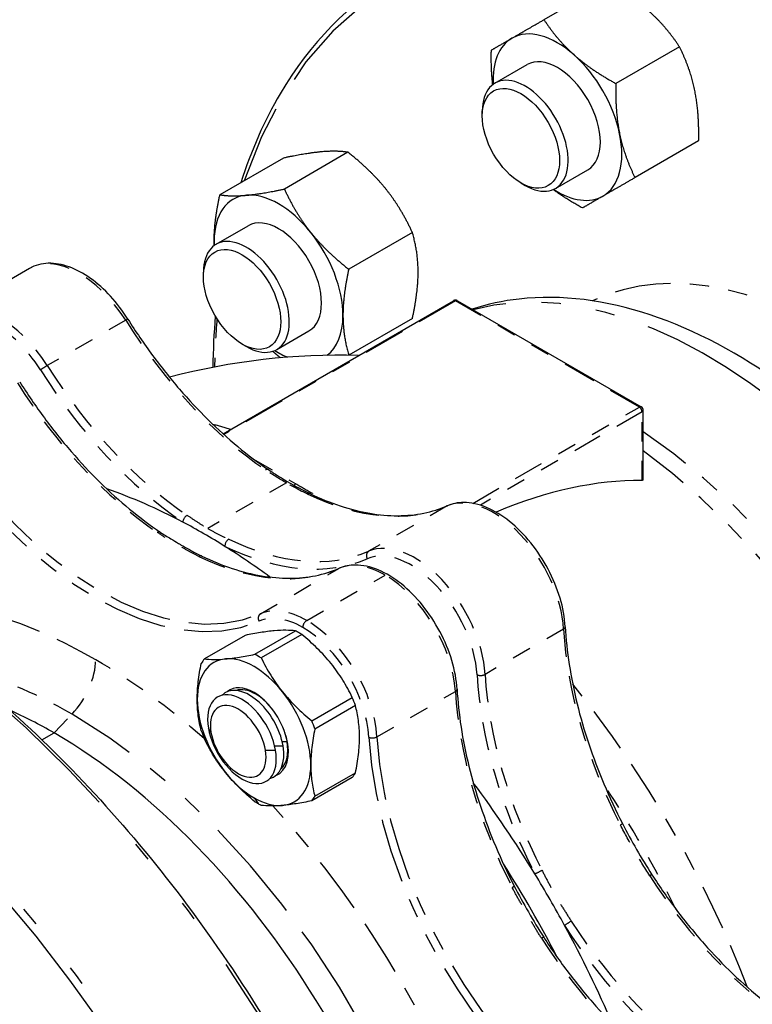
# Paper-space layout 'SHEET_1' of a CAD drawing. Header units: inches. Extents: x 3 to 360, y 8 to 227.
# Tile 32 of 98: x 56.43 to 60.2, y 113.38 to 118.44. Entities that reach past the tile are written whole.
import ezdxf

# ---------------------------------------------------------------- set-up
doc = ezdxf.new("R2010")
doc.units = ezdxf.units.IN
doc.header["$LTSCALE"] = 10.666667
doc.header["$MEASUREMENT"] = 0
doc.linetypes.add('DOUBLE_DASH_DOUBLE_DOT', pattern=[0.74, 0.24, -0.06, 0.24, -0.06, 0.01, -0.06, 0.01, -0.06])
doc.layers.get('0').update_dxf_attribs({"lineweight": 25})
doc.layers.add('PHANTOM', color=7, linetype='DOUBLE_DASH_DOUBLE_DOT', lineweight=25)

psp = doc.layouts.new('SHEET_1')

# ---------------------------------------------------------------- linework, layer by layer
for p, q in [((59.4563, 118.6328), (59.1288, 118.4437)), ((59.826, 118.305), (59.4985, 118.1159)), ((58.8763, 118.1175), (59.042, 118.2132)), ((58.8116, 117.9489), (58.8116, 117.9744)), ((59.925, 117.8209), (59.5975, 117.6318)), ((57.7888, 117.7325), (57.4613, 117.5434)), ((58.1203, 117.7621), (57.7928, 117.573)), ((59.1888, 117.5762), (59.3545, 117.6719)), ((59.0104, 117.6045), (59.0325, 117.5917)), ((57.4412, 117.289), (57.6069, 117.3846)), ((58.4517, 117.3498), (58.1242, 117.1607)), ((56.482, 117.1648), (56.0784, 116.9318)), ((57.3765, 117.1204), (57.3765, 117.1459)), ((57.4774, 116.3144), (58.6634, 116.9991)), ((58.6831, 116.9991), (59.6296, 116.4526)), ((58.4517, 116.9078), (58.1242, 116.7188)), ((57.7537, 116.7477), (57.9194, 116.8434)), ((57.5754, 116.7759), (57.5975, 116.7632)), ((59.6395, 116.0782), (59.6395, 116.4356)), ((57.6413, 115.1806), (57.8501, 115.3011)), ((57.8828, 115.2822), (57.674, 115.1617)), ((57.5904, 115.2779), (57.3817, 115.1574)), ((57.9336, 114.8387), (58.1424, 114.9592)), ((58.1587, 114.9171), (57.95, 114.7966)), ((58.1424, 114.5477), (57.9336, 114.4272)), ((57.95, 114.4504), (58.1587, 114.571))]:
    psp.add_line(p, q)
for centre, radius, start, end in [((58.6732, 116.9821), 0.0197, 60, 120), ((58.0747, 113.2934), 3.4252, 88.3232, 104.7659), ((59.6198, 116.4356), 0.0197, 0, 60)]:
    psp.add_arc(centre, radius, start, end)
for centre, major_axis, ratio, start_param, end_param in [((59.1983, 117.9425), (-0.2344, 0.4059), 0.57735, 5.235988, 6.283185), ((59.1983, 117.9425), (-0.2344, 0.4059), 0.57735, 0, 0.842622), ((59.1983, 117.9425), (-0.1562, 0.2706), 0.57735, 3.141593, 6.283185), ((59.1983, 117.9425), (-0.2344, 0.4059), 0.57735, 4.18879, 5.235988), ((59.0325, 117.8469), (0.1562, -0.2706), 0.57735, 5.497787, 10.210176), ((59.1983, 117.9425), (0.2344, -0.4059), 0.57735, 0, 1.047198), ((59.1983, 117.9425), (0.2344, -0.4059), 0.57735, 5.440564, 6.283185), ((57.7632, 117.114), (-0.2344, 0.4059), 0.57735, 6.021386, 7.068583), ((57.7632, 117.114), (-0.2344, 0.4059), 0.57735, 4.974188, 6.021386), ((57.7632, 117.114), (-0.1563, 0.2706), 0.57735, 3.141593, 6.283185), ((57.5975, 117.0183), (0.1562, -0.2706), 0.57735, 5.497787, 10.210176), ((57.7632, 117.114), (-0.2344, 0.4059), 0.57735, 3.926991, 4.974188), ((57.7632, 117.114), (0.2344, -0.4059), 0.57735, 3.926991, 3.984214), ((57.7632, 117.114), (0.2344, -0.4059), 0.57735, 0.066723, 0.785398), ((57.7632, 117.114), (0.2344, -0.4059), 0.57735, 5.440564, 5.638144), ((58.5619, 113.0121), (1.6776, 2.9057), 0.57735, 0.316658, 0.649957), ((57.3787, 112.8915), (1.7815, -3.0856), 0.57735, 2.399277, 2.555918), ((57.3787, 112.8915), (1.7815, -3.0856), 0.57735, 2.313112, 2.399277), ((57.138, 115.7843), (0.0165, 0.0245), 0.526163, 6.283159, 6.28319), ((57.3787, 112.8915), (1.7815, -3.0856), 0.57735, 2.220985, 2.313112), ((57.355, 115.659), (0.0128, 0.0266), 0.624355, 0.000003, 0.000042), ((57.8664, 114.9128), (0.2323, -0.4023), 0.57735, 2.356194, 2.405971), ((57.8664, 114.9128), (0.2323, -0.4023), 0.57735, 2.306418, 2.356194), ((57.6368, 114.7802), (-0.2067, 0.358), 0.57735, 6.021386, 7.068583), ((57.6577, 114.7923), (-0.2323, 0.4023), 0.57735, 0.212023, 0.311575), ((57.6368, 114.7802), (-0.2067, 0.358), 0.57735, 4.974188, 6.021386), ((57.6577, 114.7923), (0.2323, -0.4023), 0.57735, 2.306418, 2.405971), ((57.5747, 114.7444), (-0.125, 0.2165), 0.57735, 4.13859, 7.280182), ((57.6133, 114.7667), (-0.125, 0.2165), 0.57735, 4.13859, 6.438103), ((57.6368, 114.7802), (-0.125, 0.2165), 0.57735, 5.497787, 6.377205), ((57.6453, 114.7851), (-0.117, 0.2026), 0.57735, 5.497787, 6.159638), ((57.6368, 114.7802), (0.125, -0.2165), 0.57735, 6.189166, 8.63938), ((57.6368, 114.7802), (0.2067, -0.358), 0.57735, 0.785398, 1.832596), ((57.6368, 114.7802), (-0.2067, 0.358), 0.57735, 0.785398, 1.832596), ((57.5554, 114.7332), (-0.1014, 0.1756), 0.57735, 4.13859, 7.280182), ((57.6453, 114.7851), (0.117, -0.2026), 0.57735, 1.922593, 2.356194), ((57.8664, 114.9128), (0.2323, -0.4023), 0.57735, 1.259221, 1.358773), ((56.6076, 112.4463), (1.4272, -2.4719), 0.57735, 2.356194, 2.468859), ((57.6577, 114.7923), (0.2323, -0.4023), 0.57735, 1.259221, 1.358773), ((56.6076, 112.4463), (1.4272, -2.4719), 0.57735, 0.891478, 2.356194), ((57.6577, 114.7923), (-0.2323, 0.4023), 0.57735, 1.259221, 1.358773), ((57.5747, 114.7444), (0.125, -0.2165), 0.57735, 4.13859, 7.280182), ((57.5554, 114.7332), (0.1014, -0.1756), 0.57735, 4.13859, 7.280182), ((57.6453, 114.7851), (0.117, -0.2026), 0.57735, 0.996997, 1.218999), ((57.6453, 114.7851), (0.117, -0.2026), 0.57735, 0.123547, 0.996997), ((57.9219, 114.945), (0.1251, -0.2167), 0.57735, 5.592457, 5.592459), ((57.6133, 114.7667), (0.125, -0.2165), 0.57735, 6.128268, 7.280182), ((57.6368, 114.7802), (0.2067, -0.358), 0.57735, 6.021386, 7.068583), ((57.6368, 114.7802), (-0.2067, 0.358), 0.57735, 1.832596, 2.356194), ((57.8664, 114.9128), (0.2323, -0.4023), 0.57735, 0.212023, 0.311575), ((57.3787, 112.8915), (1.7815, -3.0856), 0.57735, 1.613879, 1.773474), ((57.6368, 114.7802), (0.2067, -0.358), 0.57735, 5.497787, 6.021386), ((57.6577, 114.7923), (-0.2323, 0.4023), 0.57735, 2.306418, 2.356194), ((57.6577, 114.7923), (0.2323, -0.4023), 0.57735, 0.212023, 0.311575), ((57.6577, 114.7923), (-0.2323, 0.4023), 0.57735, 2.356194, 2.405971), ((57.3231, 112.8594), (1.7421, -3.0175), 0.57735, 1.490665, 1.650928), ((54.9317, 111.4787), (1.5787, -2.7345), 0.57735, 5.497787, 8.63938), ((57.3787, 112.8915), (1.7815, -3.0856), 0.57735, 1.527714, 1.613879), ((54.8872, 111.453), (1.5472, -2.6799), 0.57735, 5.497787, 8.63938), ((57.3787, 112.8915), (1.7815, -3.0856), 0.57735, 1.368119, 1.527714)]:
    psp.add_ellipse(centre, major_axis=major_axis, ratio=ratio, start_param=start_param, end_param=end_param)
for centre, major_axis in [((59.0104, 117.8341), (-0.1406, 0.2436)), ((57.5754, 117.0056), (0.1406, -0.2436))]:
    psp.add_ellipse(centre, major_axis=major_axis, ratio=0.57735)
for points, knots in [([(59.7194, 119.439), (59.9594, 119.5776), (60.237, 119.6506), (60.8412, 119.6597), (61.1686, 119.5935), (61.8417, 119.3277), (62.1876, 119.126), (62.8602, 118.6082), (63.1867, 118.2919), (63.7872, 117.5775), (64.0612, 117.1796), (64.5294, 116.342), (64.7236, 115.9025), (65.0127, 115.0257), (65.1076, 114.5885), (65.1877, 113.7597), (65.1729, 113.3684), (65.0689, 112.8496), (65.0218, 112.6897), (64.962, 112.5418)], [1.963495, 1.963495, 1.963495, 1.963495, 2.274907, 2.274907, 2.592215, 2.592215, 2.914177, 2.914177, 3.236452, 3.236452, 3.558329, 3.558329, 3.880057, 3.880057, 4.201984, 4.201984, 4.524307, 4.524307, 4.681461, 4.681461, 4.681461, 4.681461]), ([(58.3666, 118.6671), (58.1262, 118.5283), (57.9243, 118.3232), (57.69, 117.9252), (57.6224, 117.772), (57.5692, 117.6057)], [3.9269908, 3.9269908, 3.9269908, 3.9269908, 4.2428664, 4.2428664, 4.4102448, 4.4102448, 4.4102448, 4.4102448]), ([(56.9876, 116.9038), (56.9609, 116.9462), (56.9308, 116.9859), (56.8657, 117.0569), (56.8309, 117.0881), (56.7592, 117.1392), (56.7223, 117.1592), (56.6492, 117.1857), (56.6128, 117.1923), (56.5436, 117.1902), (56.5107, 117.1814), (56.482, 117.1648)], [2.422342, 2.422342, 2.422342, 2.422342, 2.723272, 2.723272, 3.024201, 3.024201, 3.325131, 3.325131, 3.626061, 3.626061, 3.926991, 3.926991, 3.926991, 3.926991]), ([(62.0418, 113.7134), (62.012, 113.946), (61.9561, 114.1857), (61.7836, 114.705), (61.6582, 114.9842), (61.3564, 115.5127), (61.1803, 115.762), (60.7924, 116.2083), (60.5807, 116.405), (60.1381, 116.7258), (59.9071, 116.8494), (59.4484, 117.0016), (59.2198, 117.0322), (58.9186, 116.9983), (58.8372, 116.9809), (58.7588, 116.9554)], [1.72902, 1.72902, 1.72902, 1.72902, 2.013834, 2.013834, 2.347948, 2.347948, 2.680711, 2.680711, 3.014696, 3.014696, 3.351159, 3.351159, 3.680149, 3.680149, 3.805433, 3.805433, 3.805433, 3.805433]), ([(56.9876, 116.9038), (57.0278, 116.84), (57.0702, 116.7778), (57.1588, 116.6577), (57.205, 116.5999), (57.3004, 116.4895), (57.3496, 116.4369), (57.4502, 116.3379), (57.5016, 116.2915), (57.6057, 116.2055), (57.6584, 116.166), (57.7113, 116.1302)], [5.5639343, 5.5639343, 5.5639343, 5.5639343, 5.6907567, 5.6907567, 5.817579, 5.817579, 5.9444014, 5.9444014, 6.0712237, 6.0712237, 6.1980461, 6.1980461, 6.1980461, 6.1980461]), ([(56.4308, 116.5824), (56.471, 116.5185), (56.5134, 116.4563), (56.6021, 116.3363), (56.6483, 116.2784), (56.7437, 116.168), (56.7929, 116.1155), (56.8934, 116.0165), (56.9448, 115.97), (57.0489, 115.8841), (57.1016, 115.8445), (57.1545, 115.8088)], [5.5639343, 5.5639343, 5.5639343, 5.5639343, 5.6907567, 5.6907567, 5.817579, 5.817579, 5.9444014, 5.9444014, 6.0712237, 6.0712237, 6.1980461, 6.1980461, 6.1980461, 6.1980461]), ([(57.7113, 116.1302), (57.7201, 116.1243), (57.729, 116.1184), (57.7511, 116.104), (57.7645, 116.0957), (57.8178, 116.0631), (57.8577, 116.0406), (57.9064, 116.0159), (57.9155, 116.0114), (57.9245, 116.0071)], [0, 0, 0, 0, 0.0959733, 0.0959733, 0.2399424, 0.2399424, 0.6722831, 0.6722831, 0.7712992, 0.7712992, 0.7712992, 0.7712992]), ([(59.6395, 116.0782), (59.6395, 116.0782), (59.6394, 116.0781), (59.6393, 116.0759), (59.6371, 116.0749), (59.6337, 116.0749)], [0.0003939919, 0.0003939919, 0.0003939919, 0.0003939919, 0.0004059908, 0.0004059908, 0.0008119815, 0.0008119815, 0.0008119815, 0.0008119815]), ([(57.9245, 116.0071), (57.9772, 115.9819), (58.0295, 115.9607), (58.1324, 115.9269), (58.183, 115.9142), (58.2816, 115.8974), (58.3297, 115.8933), (58.4225, 115.8935), (58.4672, 115.8979), (58.5528, 115.915), (58.5936, 115.9277), (58.6322, 115.9445)], [0.0851392, 0.0851392, 0.0851392, 0.0851392, 0.2119616, 0.2119616, 0.3387839, 0.3387839, 0.4656063, 0.4656063, 0.5924286, 0.5924286, 0.719251, 0.719251, 0.719251, 0.719251]), ([(59.2384, 115.3226), (59.2358, 115.3699), (59.2266, 115.4199), (59.1966, 115.5202), (59.1757, 115.5706), (59.1245, 115.6669), (59.0943, 115.7128), (59.0271, 115.7958), (58.9903, 115.8329), (58.9132, 115.8946), (58.873, 115.9192), (58.793, 115.9525), (58.7531, 115.9614), (58.6858, 115.9611), (58.6577, 115.9555), (58.6322, 115.9445)], [1.636944, 1.636944, 1.636944, 1.636944, 1.966793, 1.966793, 2.295235, 2.295235, 2.62267, 2.62267, 2.950579, 2.950579, 3.280074, 3.280074, 3.608155, 3.608155, 3.860844, 3.860844, 3.860844, 3.860844]), ([(57.1545, 115.8088), (57.1721, 115.7969), (57.1902, 115.7856), (57.2217, 115.7664), (57.2353, 115.7584), (57.2513, 115.7491), (57.2538, 115.7476), (57.2572, 115.7456), (57.2582, 115.7451), (57.2638, 115.7418), (57.2685, 115.7391), (57.2871, 115.7285), (57.3009, 115.7207), (57.3323, 115.7034), (57.3499, 115.6942), (57.3678, 115.6856)], [0, 0, 0, 0, 0.1920621, 0.1920621, 0.3364905, 0.3364905, 0.3636269, 0.3636269, 0.3738031, 0.3738031, 0.4242684, 0.4242684, 0.5756894, 0.5756894, 0.7714969, 0.7714969, 0.7714969, 0.7714969]), ([(57.3678, 115.6856), (57.4204, 115.6604), (57.4727, 115.6393), (57.5756, 115.6054), (57.6262, 115.5928), (57.7249, 115.5759), (57.7729, 115.5718), (57.8657, 115.5721), (57.9104, 115.5765), (57.996, 115.5936), (58.0368, 115.6063), (58.0754, 115.623)], [0.0851392, 0.0851392, 0.0851392, 0.0851392, 0.2119616, 0.2119616, 0.3387839, 0.3387839, 0.4656063, 0.4656063, 0.5924286, 0.5924286, 0.719251, 0.719251, 0.719251, 0.719251]), ([(58.6816, 115.0012), (58.679, 115.0484), (58.6698, 115.0984), (58.6398, 115.1987), (58.6189, 115.2491), (58.5678, 115.3454), (58.5375, 115.3913), (58.4703, 115.4744), (58.4335, 115.5115), (58.3564, 115.5732), (58.3162, 115.5977), (58.2362, 115.631), (58.1963, 115.6399), (58.1291, 115.6396), (58.1009, 115.6341), (58.0754, 115.623)], [1.636944, 1.636944, 1.636944, 1.636944, 1.966793, 1.966793, 2.295235, 2.295235, 2.62267, 2.62267, 2.950579, 2.950579, 3.280074, 3.280074, 3.608155, 3.608155, 3.860844, 3.860844, 3.860844, 3.860844]), ([(55.5436, 115.5056), (55.8849, 115.3086), (56.2256, 115.0481), (56.8718, 114.4268), (57.1771, 114.0663), (57.7218, 113.2815), (57.961, 112.8575), (58.3494, 111.9888), (58.4984, 111.5442), (58.6912, 110.679), (58.7348, 110.2585), (58.7116, 109.484), (58.6448, 109.13), (58.4066, 108.5257), (58.2355, 108.275), (57.9462, 108.0246), (57.8668, 107.9681), (57.7828, 107.9196)], [3.141593, 3.141593, 3.141593, 3.141593, 3.462704, 3.462704, 3.783677, 3.783677, 4.104504, 4.104504, 4.42534, 4.42534, 4.746335, 4.746335, 5.067434, 5.067434, 5.387382, 5.387382, 5.497787, 5.497787, 5.497787, 5.497787]), ([(57.7412, 115.3016), (57.7302, 115.3006), (57.7188, 115.2993), (57.695, 115.2963), (57.6827, 115.2945), (57.6448, 115.2885), (57.6182, 115.2835), (57.5904, 115.2779)], [0.005435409, 0.005435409, 0.005435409, 0.005435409, 0.006785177, 0.006785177, 0.008134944, 0.008134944, 0.010834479, 0.010834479, 0.010834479, 0.010834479]), ([(57.8501, 115.3011), (57.8352, 115.3029), (57.819, 115.304), (57.783, 115.3043), (57.7631, 115.3035), (57.7412, 115.3016)], [0.000000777, 0.000000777, 0.000000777, 0.000000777, 0.002718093, 0.002718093, 0.005435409, 0.005435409, 0.005435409, 0.005435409]), ([(58.0335, 115.1328), (58.0225, 115.1464), (58.0111, 115.1598), (57.9873, 115.1859), (57.975, 115.1987), (57.9371, 115.2359), (57.9105, 115.2595), (57.8828, 115.2822)], [0.005435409, 0.005435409, 0.005435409, 0.005435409, 0.006785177, 0.006785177, 0.008134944, 0.008134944, 0.010834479, 0.010834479, 0.010834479, 0.010834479]), ([(59.2384, 115.3226), (59.2419, 115.2594), (59.2488, 115.1945), (59.2692, 115.0621), (59.2827, 114.9946), (59.3162, 114.8584), (59.3362, 114.7896), (59.3823, 114.6518), (59.4084, 114.5828), (59.4664, 114.4458), (59.4982, 114.3777), (59.5327, 114.3106)], [4.7785362, 4.7785362, 4.7785362, 4.7785362, 4.9053585, 4.9053585, 5.0321809, 5.0321809, 5.1590032, 5.1590032, 5.2858255, 5.2858255, 5.4126479, 5.4126479, 5.4126479, 5.4126479]), ([(57.3445, 114.949), (57.3445, 114.9636), (57.3449, 114.9784), (57.3468, 115.0089), (57.3482, 115.0243), (57.3537, 115.0709), (57.3589, 115.1023), (57.3653, 115.1341)], [0.016919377, 0.016919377, 0.016919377, 0.016919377, 0.018277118, 0.018277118, 0.019634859, 0.019634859, 0.022350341, 0.022350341, 0.022350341, 0.022350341]), ([(57.3817, 115.1574), (57.3965, 115.1555), (57.4127, 115.1544), (57.4488, 115.1541), (57.4686, 115.1549), (57.4906, 115.1569)], [0.000000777, 0.000000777, 0.000000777, 0.000000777, 0.002718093, 0.002718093, 0.005435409, 0.005435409, 0.005435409, 0.005435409]), ([(57.4906, 115.1569), (57.5015, 115.1579), (57.513, 115.1591), (57.5368, 115.1622), (57.549, 115.1639), (57.5869, 115.17), (57.6136, 115.1749), (57.6413, 115.1806)], [0.005435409, 0.005435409, 0.005435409, 0.005435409, 0.006785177, 0.006785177, 0.008134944, 0.008134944, 0.010834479, 0.010834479, 0.010834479, 0.010834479]), ([(57.674, 115.1617), (57.6888, 115.1314), (57.705, 115.1017), (57.7411, 115.0437), (57.7609, 115.0155), (57.7829, 114.9881)], [0.000000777, 0.000000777, 0.000000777, 0.000000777, 0.002718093, 0.002718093, 0.005435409, 0.005435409, 0.005435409, 0.005435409]), ([(58.1424, 114.9592), (58.1275, 114.9895), (58.1113, 115.0193), (58.0753, 115.0772), (58.0554, 115.1054), (58.0335, 115.1328)], [0.000000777, 0.000000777, 0.000000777, 0.000000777, 0.002718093, 0.002718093, 0.005435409, 0.005435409, 0.005435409, 0.005435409]), ([(57.7829, 114.9881), (57.7938, 114.9746), (57.8053, 114.9611), (57.8291, 114.935), (57.8414, 114.9223), (57.8792, 114.885), (57.9059, 114.8614), (57.9336, 114.8387)], [0.005435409, 0.005435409, 0.005435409, 0.005435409, 0.006785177, 0.006785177, 0.008134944, 0.008134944, 0.010834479, 0.010834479, 0.010834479, 0.010834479]), ([(58.6816, 115.0012), (58.6851, 114.938), (58.692, 114.873), (58.7124, 114.7406), (58.7259, 114.6732), (58.7595, 114.5369), (58.7794, 114.4681), (58.8256, 114.3304), (58.8517, 114.2614), (58.9096, 114.1243), (58.9415, 114.0562), (58.9759, 113.9892)], [4.7785362, 4.7785362, 4.7785362, 4.7785362, 4.9053585, 4.9053585, 5.0321809, 5.0321809, 5.1590032, 5.1590032, 5.2858255, 5.2858255, 5.4126479, 5.4126479, 5.4126479, 5.4126479]), ([(57.3653, 114.788), (57.3621, 114.8003), (57.3592, 114.8129), (57.354, 114.8386), (57.3518, 114.8517), (57.3464, 114.8919), (57.3445, 114.9198), (57.3445, 114.949)], [0.011486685, 0.011486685, 0.011486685, 0.011486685, 0.012844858, 0.012844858, 0.014203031, 0.014203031, 0.016919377, 0.016919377, 0.016919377, 0.016919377]), ([(58.1796, 114.7561), (58.1796, 114.7707), (58.1791, 114.785), (58.1773, 114.8133), (58.1758, 114.8271), (58.1704, 114.8674), (58.1651, 114.8927), (58.1587, 114.9171)], [0.016919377, 0.016919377, 0.016919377, 0.016919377, 0.018277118, 0.018277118, 0.019634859, 0.019634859, 0.022350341, 0.022350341, 0.022350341, 0.022350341]), ([(57.95, 114.7966), (57.9436, 114.7648), (57.9383, 114.7334), (57.9328, 114.6868), (57.9314, 114.6713), (57.9295, 114.6409), (57.9291, 114.626), (57.9291, 114.6114)], [0.005178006, 0.005178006, 0.005178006, 0.005178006, 0.007886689, 0.007886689, 0.009241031, 0.009241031, 0.010595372, 0.010595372, 0.010595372, 0.010595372]), ([(57.4906, 114.5723), (57.4797, 114.5859), (57.4692, 114.5998), (57.4491, 114.6281), (57.4397, 114.6425), (57.4126, 114.686), (57.3965, 114.7157), (57.3817, 114.7458)], [0.005435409, 0.005435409, 0.005435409, 0.005435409, 0.006785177, 0.006785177, 0.008134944, 0.008134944, 0.010834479, 0.010834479, 0.010834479, 0.010834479]), ([(58.1587, 114.571), (58.162, 114.587), (58.1649, 114.603), (58.1701, 114.6347), (58.1723, 114.6504), (58.1777, 114.6968), (58.1796, 114.7269), (58.1796, 114.7561)], [0.011486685, 0.011486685, 0.011486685, 0.011486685, 0.012844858, 0.012844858, 0.014203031, 0.014203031, 0.016919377, 0.016919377, 0.016919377, 0.016919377]), ([(57.9291, 114.6114), (57.9291, 114.5823), (57.931, 114.5544), (57.9364, 114.5142), (57.9386, 114.5011), (57.9438, 114.4753), (57.9467, 114.4627), (57.95, 114.4504)], [0.010595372, 0.010595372, 0.010595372, 0.010595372, 0.013304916, 0.013304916, 0.014659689, 0.014659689, 0.016014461, 0.016014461, 0.016014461, 0.016014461]), ([(57.6413, 114.4229), (57.6135, 114.4457), (57.5868, 114.4693), (57.5363, 114.519), (57.5126, 114.5449), (57.4906, 114.5723)], [0.000000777, 0.000000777, 0.000000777, 0.000000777, 0.002718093, 0.002718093, 0.005435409, 0.005435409, 0.005435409, 0.005435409]), ([(57.9336, 114.4272), (57.9058, 114.4215), (57.8791, 114.4166), (57.8286, 114.4085), (57.8049, 114.4055), (57.7829, 114.4035)], [0.000000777, 0.000000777, 0.000000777, 0.000000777, 0.002718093, 0.002718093, 0.005435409, 0.005435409, 0.005435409, 0.005435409]), ([(57.7829, 114.4035), (57.772, 114.4025), (57.7615, 114.4018), (57.7415, 114.401), (57.732, 114.4008), (57.7049, 114.401), (57.6888, 114.4022), (57.674, 114.404)], [0.005435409, 0.005435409, 0.005435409, 0.005435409, 0.006785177, 0.006785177, 0.008134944, 0.008134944, 0.010834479, 0.010834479, 0.010834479, 0.010834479]), ([(59.6847, 114.0473), (59.7255, 113.984), (59.7686, 113.9224), (59.8583, 113.8037), (59.905, 113.7466), (60.0013, 113.6377), (60.0508, 113.586), (60.1521, 113.4889), (60.2037, 113.4435), (60.3082, 113.3596), (60.361, 113.3211), (60.414, 113.2865)], [5.5829264, 5.5829264, 5.5829264, 5.5829264, 5.7097487, 5.7097487, 5.8365711, 5.8365711, 5.9633934, 5.9633934, 6.0902158, 6.0902158, 6.2170381, 6.2170381, 6.2170381, 6.2170381]), ([(59.1279, 113.7259), (59.1687, 113.6625), (59.2118, 113.6009), (59.3015, 113.4822), (59.3482, 113.4251), (59.4445, 113.3163), (59.4941, 113.2646), (59.5953, 113.1674), (59.6469, 113.122), (59.7514, 113.0381), (59.8042, 112.9997), (59.8572, 112.965)], [5.5829264, 5.5829264, 5.5829264, 5.5829264, 5.7097487, 5.7097487, 5.8365711, 5.8365711, 5.9633934, 5.9633934, 6.0902158, 6.0902158, 6.2170381, 6.2170381, 6.2170381, 6.2170381]), ([(62.4717, 113.596), (62.3404, 113.6718), (62.1886, 113.7116), (61.858, 113.716), (61.679, 113.6796), (61.311, 113.5336), (61.122, 113.4231), (60.7545, 113.1396), (60.5761, 112.9666), (60.248, 112.5758), (60.0983, 112.3581), (59.954, 112.0997), (59.938, 112.0703), (59.9224, 112.0407)], [2.356194, 2.356194, 2.356194, 2.356194, 2.668739, 2.668739, 2.986446, 2.986446, 3.308152, 3.308152, 3.630114, 3.630114, 3.951733, 3.951733, 3.992784, 3.992784, 3.992784, 3.992784])]:
    psp.add_open_spline(points, degree=3, knots=knots)
for points, weights in [([(59.826, 118.305), (59.7565, 118.4099), (59.6707, 118.486)], [1.10906450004, 1.0930923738, 1]), ([(58.9639, 118.3485), (59.0267, 118.3848), (59.1288, 118.4437)], [1, 1.0930923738, 1.10906450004]), ([(59.1288, 118.4437), (59.1983, 118.3388), (59.284, 118.2627)], [1.10906450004, 1.0930923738, 1]), ([(58.8582, 118.2875), (58.9011, 118.3122), (58.9639, 118.3485)], [1.10906450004, 1.0930923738, 1]), ([(58.8652, 118.1101), (58.8561, 118.1899), (58.8582, 118.2875)], [1.05331698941, 1.09839561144, 1.10906450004]), ([(59.9051, 118.08), (59.8821, 118.1924), (59.826, 118.305)], [1, 1.0930923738, 1.10906450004]), ([(59.284, 118.2627), (59.3698, 118.1866), (59.4985, 118.1159)], [1, 1.0930923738, 1.10906450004]), ([(59.4985, 118.1159), (59.4954, 117.9691), (59.5184, 117.8568)], [1.10906450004, 1.0930923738, 1]), ([(59.925, 117.8209), (59.9281, 117.9677), (59.9051, 118.08)], [1.10906450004, 1.0930923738, 1]), ([(59.5184, 117.8568), (59.5414, 117.7444), (59.5975, 117.6318)], [1, 1.0930923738, 1.10906450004]), ([(57.9842, 117.7644), (57.9072, 117.7575), (57.7888, 117.7325)], [1, 1.0930923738, 1.10906450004]), ([(58.1203, 117.7621), (58.0611, 117.7713), (57.9842, 117.7644)], [1.10906450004, 1.0930923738, 1]), ([(58.3156, 117.573), (58.2387, 117.6687), (58.1203, 117.7621)], [1, 1.0930923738, 1.10906450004]), ([(59.5975, 117.6318), (59.4954, 117.5729), (59.4326, 117.5366)], [1.10906450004, 1.0930923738, 1]), ([(57.5975, 117.5412), (57.6744, 117.548), (57.7928, 117.573)], [1, 1.0930923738, 1.10906450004]), ([(57.7928, 117.573), (57.852, 117.4455), (57.9289, 117.3498)], [1.10906450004, 1.0930923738, 1]), ([(58.4517, 117.3498), (58.3925, 117.4774), (58.3156, 117.573)], [1.10906450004, 1.0930923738, 1]), ([(59.3269, 117.4756), (59.2414, 117.5226), (59.1768, 117.5703)], [1.10906450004, 1.09839561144, 1.05331698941]), ([(57.4317, 117.3054), (57.4317, 117.4079), (57.4613, 117.5434)], [1, 1.0930923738, 1.10906450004]), ([(57.4613, 117.5434), (57.5205, 117.5343), (57.5975, 117.5412)], [1.10906450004, 1.0930923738, 1]), ([(59.4326, 117.5366), (59.3698, 117.5003), (59.3269, 117.4756)], [1, 1.0930923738, 1.10906450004]), ([(57.9289, 117.3498), (58.0058, 117.2541), (58.1242, 117.1607)], [1, 1.0930923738, 1.10906450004]), ([(58.4813, 117.1459), (58.4813, 117.2485), (58.4517, 117.3498)], [1, 1.0930923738, 1.10906450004]), ([(57.4321, 117.283), (57.4317, 117.2941), (57.4317, 117.3054)], [1.01809084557, 1.00944211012, 1]), ([(58.1242, 117.1607), (58.0946, 117.0252), (58.0946, 116.9226)], [1.10906450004, 1.0930923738, 1]), ([(58.4517, 116.9078), (58.4813, 117.0434), (58.4813, 117.1459)], [1.10906450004, 1.0930923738, 1]), ([(58.0946, 116.9226), (58.0946, 116.8201), (58.1242, 116.7188)], [1, 1.0930923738, 1.10906450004]), ([(57.7727, 116.7052), (57.7521, 116.722), (57.7331, 116.7386)], [1.10567943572, 1.10152338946, 1.09478662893]), ([(58.1242, 116.7188), (58.123, 116.7185), (58.1217, 116.7182)], [1.10906450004, 1.10888912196, 1.1087044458])]:
    psp.add_rational_spline(points, weights, degree=2)
for points in [[(57.4376, 116.9194), (57.4305, 116.8336), (57.4263, 116.7458), (57.4249, 116.6563)], [(59.5327, 114.3106), (59.5788, 114.2207), (59.6299, 114.1323), (59.6847, 114.0473)], [(58.9759, 113.9892), (59.0221, 113.8992), (59.0731, 113.8108), (59.1279, 113.7259)]]:
    psp.add_open_spline(points, degree=3)
at = {"layer": 'PHANTOM', "ltscale": 0.083934}
psp.add_line((58.6732, 116.9981), (57.4819, 116.3103), dxfattribs=at)
at = {"layer": 'PHANTOM', "ltscale": 0.066665}
psp.add_line((59.6198, 116.4517), (58.6732, 116.9981), dxfattribs=at)
at = {"layer": 'PHANTOM', "ltscale": 0.028373}
for p, q in [((56.9764, 116.8983), (56.5727, 116.6653)), ((58.6302, 115.9435), (58.2265, 115.7104)), ((57.6698, 115.389), (58.0734, 115.622)), ((57.9082, 115.3548), (58.3119, 115.5879)), ((59.2297, 115.3106), (58.8261, 115.0775)), ((58.2693, 114.756), (58.673, 114.9891))]:
    psp.add_line(p, q, dxfattribs=at)
at = {"layer": 'PHANTOM', "ltscale": 0.060345}
psp.add_line((58.7629, 115.9569), (59.6198, 116.4517), dxfattribs=at)
at = {"layer": 'PHANTOM', "ltscale": 0.058579}
psp.add_line((59.6337, 116.4275), (58.8018, 115.9473), dxfattribs=at)
at = {"layer": 'PHANTOM', "ltscale": 0.021442}
psp.add_line((59.6337, 116.0749), (59.6337, 116.4275), dxfattribs=at)
at = {"layer": 'PHANTOM', "ltscale": 0.014626}
psp.add_line((57.6432, 116.1784), (57.852, 116.0579), dxfattribs=at)
at = {"layer": 'PHANTOM', "ltscale": 0.028472}
psp.add_line((57.8035, 116.062), (57.3984, 115.8281), dxfattribs=at)
at = {"layer": 'PHANTOM', "ltscale": 2.41419e-06}
psp.add_line((57.9912, 115.9775), (57.9926, 115.9767), dxfattribs=at)
at = {"layer": 'PHANTOM', "ltscale": 0.000903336}
psp.add_line((57.6453, 114.9761), (57.6368, 114.9843), dxfattribs=at)
at = {"layer": 'PHANTOM', "ltscale": 0.006936}
psp.add_line((56.6076, 114.7769), (56.7001, 114.8734), dxfattribs=at)
at = {"layer": 'PHANTOM', "ltscale": 0.004302}
psp.add_line((56.5452, 114.7408), (56.6076, 114.7769), dxfattribs=at)
at = {"layer": 'PHANTOM', "ltscale": 0.002621}
for p, q in [((57.4153, 114.7794), (57.4019, 114.8013)), ((57.6956, 114.6871), (57.7475, 114.6875))]:
    psp.add_line(p, q, dxfattribs=at)
at = {"layer": 'PHANTOM', "ltscale": 0.001228}
psp.add_line((57.7816, 114.7317), (57.807, 114.7319), dxfattribs=at)
at = {"layer": 'PHANTOM', "ltscale": 0.002155}
psp.add_line((57.7431, 114.7094), (57.7861, 114.7097), dxfattribs=at)
at = {"layer": 'PHANTOM', "ltscale": 0.002848}
psp.add_line((57.6368, 114.4427), (57.6577, 114.413), dxfattribs=at)
at = {"layer": 'PHANTOM', "ltscale": 0.515468}
psp.add_ellipse((61.9694, 115.5419), major_axis=(-2.25, 3.8971), ratio=0.57735, start_param=3.570677, end_param=6.283185, dxfattribs=at)
at = {"layer": 'PHANTOM', "ltscale": 0.504956}
psp.add_ellipse((61.439, 115.2357), major_axis=(-2.25, 3.8971), ratio=0.57735, start_param=3.625993, end_param=6.283185, dxfattribs=at)
at = {"layer": 'PHANTOM', "ltscale": 0.475082}
psp.add_ellipse((61.3948, 115.2102), major_axis=(-2.2187, 3.843), ratio=0.57735, start_param=3.609385, end_param=6.144584, dxfattribs=at)
at = {"layer": 'PHANTOM', "ltscale": 0.280908}
psp.add_ellipse((60.5997, 114.7512), major_axis=(-2.2392, 3.8784), ratio=0.57735, start_param=5.497787, end_param=6.755831, dxfattribs=at)
at = {"layer": 'PHANTOM', "ltscale": 0.176491}
psp.add_ellipse((60.6206, 114.7632), major_axis=(-2.2539, 3.9039), ratio=0.57735, start_param=5.497787, end_param=6.283185, dxfattribs=at)
at = {"layer": 'PHANTOM', "ltscale": 0.038311}
for centre, major_axis, start_param, end_param in [((56.7379, 116.7216), (-0.2559, 0.4432), 4.778536, 6.283185), ((56.3343, 116.4885), (-0.2559, 0.4432), 4.778536, 6.283185), ((58.3119, 115.17), (-0.2559, 0.4432), 3.993138, 5.497787), ((57.9082, 114.9369), (0.2559, -0.4432), 0.851545, 2.356194)]:
    psp.add_ellipse(centre, major_axis=major_axis, ratio=0.57735, start_param=start_param, end_param=end_param, dxfattribs=at)
at = {"layer": 'PHANTOM', "ltscale": 0.112817}
psp.add_ellipse((60.5997, 114.7512), major_axis=(-1.2795, 2.2162), ratio=0.57735, start_param=5.353482, end_param=6.23814, dxfattribs=at)
at = {"layer": 'PHANTOM', "ltscale": 0.285723}
psp.add_ellipse((59.9678, 114.3863), major_axis=(-1.4272, 2.4719), ratio=0.57735, start_param=4.128869, end_param=6.136512, dxfattribs=at)
at = {"layer": 'PHANTOM', "ltscale": 0.000671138}
for centre, major_axis, start_param, end_param in [((58.6732, 116.9821), (-0.0098, 0.017), 5.497787, 6.283185), ((58.6732, 116.9821), (0.0098, 0.017), 0, 0.785398), ((59.6198, 116.4356), (0.0098, 0.017), 0, 0.785398), ((59.6198, 116.4356), (0.0197, 0), 5.497787, 6.283185)]:
    psp.add_ellipse(centre, major_axis=major_axis, ratio=0.57735, start_param=start_param, end_param=end_param, dxfattribs=at)
at = {"layer": 'PHANTOM', "ltscale": 0.039581}
psp.add_ellipse((56.3134, 116.4765), major_axis=(-0.2411, 0.4177), ratio=0.57735, start_param=4.778536, end_param=6.42812, dxfattribs=at)
at = {"layer": 'PHANTOM', "ltscale": 0.001305}
psp.add_ellipse((56.9626, 116.8881), major_axis=(0.025, 0.0157), ratio=0.05397, start_param=0, end_param=0.954284, dxfattribs=at)
at = {"layer": 'PHANTOM', "ltscale": 0.015483}
psp.add_ellipse((60.5997, 114.7512), major_axis=(2.2392, -3.8784), ratio=0.57735, start_param=3.835611, end_param=3.905372, dxfattribs=at)
at = {"layer": 'PHANTOM', "ltscale": 0.056041}
for centre, major_axis, start_param, end_param in [((57.8033, 117.5112), (-0.8875, 1.5372), 1.636944, 2.271055), ((57.3996, 117.2781), (0.8875, -1.5372), 4.778536, 5.412648), ((57.2465, 117.1897), (-0.8875, 1.5372), 1.636944, 2.271055), ((57.8033, 117.5112), (0.8875, -1.5372), 5.582926, 6.217038), ((57.3996, 117.2781), (0.8875, -1.5372), 5.582926, 6.217038), ((57.2465, 117.1897), (0.8875, -1.5372), 5.582926, 6.217038), ((60.4821, 114.6833), (-0.8875, 1.5372), 0.851545, 1.485657), ((60.0785, 114.4502), (0.8875, -1.5372), 3.993138, 4.62725), ((59.9254, 114.3618), (-0.8875, 1.5372), 0.851545, 1.485657), ((60.4821, 114.6833), (-0.8875, 1.5372), 1.655936, 2.290047), ((60.0785, 114.4502), (0.8875, -1.5372), 4.797528, 5.43164), ((59.9254, 114.3618), (-0.8875, 1.5372), 1.655936, 2.290047)]:
    psp.add_ellipse(centre, major_axis=major_axis, ratio=0.57735, start_param=start_param, end_param=end_param, dxfattribs=at)
at = {"layer": 'PHANTOM', "ltscale": 0.002213}
for centre, major_axis, ratio, start_param, end_param in [((56.5589, 116.6551), (0.025, 0.0157), 0.05397, 0.954284, 2.525081), ((57.2911, 115.8727), (0.0165, 0.0245), 0.526163, 0.824493, 2.395289), ((57.5081, 115.7474), (0.0128, 0.0266), 0.624355, 0.739046, 2.309842), ((58.2403, 115.6843), (-0.0118, 0.0271), 0.814711, 0.093207, 1.664004), ((57.6835, 115.3629), (-0.0118, 0.0271), 0.814711, 0.093207, 1.664004), ((57.9082, 115.3307), (0.0148, 0.0256), 0.57735, 0.785398, 2.356194), ((58.8052, 115.0879), (0.0295, 0.0016), 0.537925, 3.896034, 5.466831), ((58.2485, 114.7665), (-0.0295, -0.0016), 0.537925, 0.754442, 2.325238), ((59.1027, 114.0641), (0.0263, 0.0135), 0.069432, 3.758784, 5.32958), ((59.2562, 113.7983), (0.0248, 0.016), 0.069432, 0.953605, 2.524401)]:
    psp.add_ellipse(centre, major_axis=major_axis, ratio=ratio, start_param=start_param, end_param=end_param, dxfattribs=at)
at = {"layer": 'PHANTOM', "ltscale": 0.056975}
for centre, major_axis, start_param, end_param in [((57.3787, 117.2661), (-0.9023, 1.5628), 1.636944, 2.271055), ((57.3787, 117.2661), (0.9023, -1.5628), 5.582926, 6.217038), ((60.0576, 114.4382), (-0.9023, 1.5628), 0.851545, 1.485657), ((60.0576, 114.4382), (-0.9023, 1.5628), 1.655936, 2.290047)]:
    psp.add_ellipse(centre, major_axis=major_axis, ratio=0.57735, start_param=start_param, end_param=end_param, dxfattribs=at)
at = {"layer": 'PHANTOM', "ltscale": 0.001442}
psp.add_ellipse((59.6198, 116.4356), major_axis=(0.0098, -0.017), ratio=0.57735, start_param=0.785398, end_param=2.356194, dxfattribs=at)
at = {"layer": 'PHANTOM', "ltscale": 0.006524}
psp.add_ellipse((58.0747, 113.2934), major_axis=(-1.7126, 2.9663), ratio=0.57735, start_param=5.730322, end_param=5.769096, dxfattribs=at)
at = {"layer": 'PHANTOM', "ltscale": 0.129376}
for centre, major_axis, start_param, end_param in [((56.822, 116.9446), (0.9023, -1.5628), 4.778536, 6.217038), ((59.5008, 114.1167), (-0.9023, 1.5628), 0.851545, 2.290047)]:
    psp.add_ellipse(centre, major_axis=major_axis, ratio=0.57735, start_param=start_param, end_param=end_param, dxfattribs=at)
at = {"layer": 'PHANTOM', "ltscale": 0.127258}
for centre, start_param, end_param in [((56.8428, 116.9567), 4.778536, 6.217038), ((59.5217, 114.1288), 3.993138, 5.43164)]:
    psp.add_ellipse(centre, major_axis=(0.8875, -1.5372), ratio=0.57735, start_param=start_param, end_param=end_param, dxfattribs=at)
at = {"layer": 'PHANTOM', "ltscale": 0.174468}
psp.add_ellipse((59.471, 114.0995), major_axis=(-1.4272, 2.4719), ratio=0.57735, start_param=4.188063, end_param=5.414244, dxfattribs=at)
at = {"layer": 'PHANTOM', "ltscale": 0.168232}
psp.add_ellipse((59.367, 114.0395), major_axis=(-1.4484, 2.5087), ratio=0.57735, start_param=4.199377, end_param=5.364408, dxfattribs=at)
at = {"layer": 'PHANTOM', "ltscale": 0.001114}
for centre, start_param, end_param in [((57.6948, 116.1058), 6.283184, 7.107678), ((57.138, 115.7843), 0, 0.824493)]:
    psp.add_ellipse(centre, major_axis=(0.0165, 0.0245), ratio=0.526163, start_param=start_param, end_param=end_param, dxfattribs=at)
at = {"layer": 'PHANTOM', "ltscale": 0.000566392}
psp.add_ellipse((57.852, 116.0418), major_axis=(0.0098, 0.017), ratio=0.57735, start_param=0.785398, end_param=1.464113, dxfattribs=at)
at = {"layer": 'PHANTOM', "ltscale": 0.000988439}
psp.add_ellipse((57.9118, 115.9805), major_axis=(0.0128, 0.0266), ratio=0.624355, start_param=0.000001, end_param=0.739046, dxfattribs=at)
at = {"layer": 'PHANTOM'}
psp.add_ellipse((57.9912, 115.9614), major_axis=(0.0098, 0.017), ratio=0.57735, start_param=0.785398, end_param=0.802244, dxfattribs=at)
at = {"layer": 'PHANTOM', "ltscale": 0.056672}
for centre in [(58.8686, 115.4914), (58.465, 115.2584)]:
    psp.add_ellipse(centre, major_axis=(-0.2559, 0.4432), ratio=0.57735, start_param=3.993138, end_param=6.217038, dxfattribs=at)
at = {"layer": 'PHANTOM', "ltscale": 3.72723e-05}
for centre in [(58.644, 115.9174), (58.0872, 115.5959)]:
    psp.add_ellipse(centre, major_axis=(-0.0118, 0.0271), ratio=0.814711, start_param=0, end_param=0.093207, dxfattribs=at)
at = {"layer": 'PHANTOM', "ltscale": 0.000988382}
psp.add_ellipse((57.355, 115.659), major_axis=(0.0128, 0.0266), ratio=0.624355, start_param=0.00004, end_param=0.739046, dxfattribs=at)
at = {"layer": 'PHANTOM', "ltscale": 0.053396}
psp.add_ellipse((58.4441, 115.2463), major_axis=(-0.2411, 0.4177), ratio=0.57735, start_param=3.993138, end_param=6.217038, dxfattribs=at)
at = {"layer": 'PHANTOM', "ltscale": 0.018261}
for centre in [(58.3119, 115.17), (57.9082, 114.9369)]:
    psp.add_ellipse(centre, major_axis=(-0.2559, 0.4432), ratio=0.57735, start_param=5.497787, end_param=6.217038, dxfattribs=at)
at = {"layer": 'PHANTOM', "ltscale": 0.44854}
for centre in [(55.5288, 111.8235), (54.9526, 111.4908)]:
    psp.add_ellipse(centre, major_axis=(2.2539, -3.9039), ratio=0.57735, start_param=0, end_param=2.356194, dxfattribs=at)
at = {"layer": 'PHANTOM', "ltscale": 0.087345}
psp.add_ellipse((56.822, 112.5701), major_axis=(-1.5813, 2.739), ratio=0.57735, start_param=5.497787, end_param=6.052118, dxfattribs=at)
at = {"layer": 'PHANTOM', "ltscale": 0.017202}
psp.add_ellipse((57.8873, 114.9249), major_axis=(-0.2411, 0.4177), ratio=0.57735, start_param=5.497787, end_param=6.217038, dxfattribs=at)
at = {"layer": 'PHANTOM', "ltscale": 0.036095}
psp.add_ellipse((57.8873, 114.9249), major_axis=(-0.2411, 0.4177), ratio=0.57735, start_param=3.993138, end_param=5.497787, dxfattribs=at)
at = {"layer": 'PHANTOM', "ltscale": 0.001102}
for centre in [(59.2089, 115.321), (58.6521, 114.9995)]:
    psp.add_ellipse(centre, major_axis=(0.0295, 0.0016), ratio=0.537925, start_param=5.466831, end_param=6.283185, dxfattribs=at)
at = {"layer": 'PHANTOM', "ltscale": 0.445602}
psp.add_ellipse((54.9317, 111.4787), major_axis=(2.2392, -3.8784), ratio=0.57735, start_param=5.497787, end_param=8.63938, dxfattribs=at)
at = {"layer": 'PHANTOM', "ltscale": 0.016214}
psp.add_ellipse((56.6271, 115.0399), major_axis=(-0.1378, -0.2387), ratio=0.57735, start_param=1.169371, end_param=2.356194, dxfattribs=at)
at = {"layer": 'PHANTOM', "ltscale": 0.039746}
psp.add_ellipse((56.822, 112.5701), major_axis=(1.5813, -2.739), ratio=0.57735, start_param=2.1036, end_param=2.356194, dxfattribs=at)
at = {"layer": 'PHANTOM', "ltscale": 0.041342}
psp.add_ellipse((56.7001, 112.4997), major_axis=(1.4536, -2.5177), ratio=0.57735, start_param=2.356194, end_param=2.641993, dxfattribs=at)
at = {"layer": 'PHANTOM', "ltscale": 0.090767}
psp.add_ellipse((58.0747, 113.2934), major_axis=(-1.7126, 2.9663), ratio=0.57735, start_param=4.446449, end_param=4.978329, dxfattribs=at)
at = {"layer": 'PHANTOM', "ltscale": 0.212566}
psp.add_ellipse((56.7001, 112.4997), major_axis=(1.4536, -2.5177), ratio=0.57735, start_param=0.889561, end_param=2.356194, dxfattribs=at)
at = {"layer": 'PHANTOM', "ltscale": 0.036496}
psp.add_ellipse((57.9216, 113.205), major_axis=(1.7126, -2.9663), ratio=0.57735, start_param=1.46369, end_param=1.677902, dxfattribs=at)
at = {"layer": 'PHANTOM', "ltscale": 0.113176}
psp.add_ellipse((56.822, 112.5701), major_axis=(1.5813, -2.739), ratio=0.57735, start_param=1.217846, end_param=1.935932, dxfattribs=at)
at = {"layer": 'PHANTOM', "ltscale": 0.001304}
for centre, major_axis, start_param, end_param in [((59.5064, 114.2971), (0.0263, 0.0135), 5.32958, 6.283185), ((59.6599, 114.0313), (0.0248, 0.016), 0, 0.953605), ((58.9496, 113.9757), (0.0263, 0.0135), 5.32958, 6.283184), ((59.1031, 113.7099), (0.0248, 0.016), 0.000002, 0.953605)]:
    psp.add_ellipse(centre, major_axis=major_axis, ratio=0.069432, start_param=start_param, end_param=end_param, dxfattribs=at)
at = {"layer": 'PHANTOM', "ltscale": 0.200759}
psp.add_ellipse((61.2414, 111.4651), major_axis=(1.2303, 2.131), ratio=0.57735, start_param=0, end_param=1.636589, dxfattribs=at)
at = {"layer": 'PHANTOM', "ltscale": 0.007438}
for points in [[(57.8035, 116.062), (57.7679, 116.0825), (57.7321, 116.1047), (57.6965, 116.1288)], [(57.91, 116.0055), (57.8744, 116.0226), (57.8391, 116.0415), (57.8035, 116.062)]]:
    psp.add_open_spline(points, degree=3, dxfattribs=at)
at = {"layer": 'PHANTOM', "ltscale": 0.009717}
psp.add_open_spline([(57.852, 116.0579), (57.8778, 116.0429), (57.9036, 116.028), (57.9295, 116.0131), (57.95, 116.0012), (57.9706, 115.9894), (57.9912, 115.9775)], degree=3, knots=[0, 0, 0, 0, 0.002783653, 0.002783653, 0.002783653, 0.004999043, 0.004999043, 0.004999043, 0.004999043], dxfattribs=at)
at = {"layer": 'PHANTOM', "ltscale": 0.007438}
for points, knots in [([(57.2929, 115.8957), (57.3106, 115.8837), (57.3281, 115.8719), (57.3631, 115.8493), (57.3806, 115.8384), (57.3984, 115.8281)], [0, 0, 0, 0, 0.001920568, 0.001920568, 0.003841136, 0.003841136, 0.003841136, 0.003841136]), ([(57.3984, 115.8281), (57.4162, 115.8179), (57.4342, 115.8082), (57.4704, 115.7897), (57.4886, 115.781), (57.5064, 115.7725)], [0.003841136, 0.003841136, 0.003841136, 0.003841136, 0.00576229, 0.00576229, 0.007683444, 0.007683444, 0.007683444, 0.007683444])]:
    psp.add_open_spline(points, degree=3, knots=knots, dxfattribs=at)
at = {"layer": 'PHANTOM', "ltscale": 0.014977}
for points in [[(57.3532, 115.6841), (57.3355, 115.6926), (57.318, 115.7017), (57.283, 115.7209), (57.2655, 115.7309), (57.2299, 115.7514), (57.2119, 115.762), (57.1757, 115.7839), (57.1575, 115.7953), (57.1398, 115.8073)], [(59.1187, 114.0704), (59.1302, 114.048), (59.1416, 114.0256), (59.1651, 113.981), (59.1772, 113.9589), (59.2024, 113.9153), (59.2154, 113.8938), (59.2423, 113.8512), (59.256, 113.8301), (59.2696, 113.809)], [(59.1165, 113.7206), (59.1029, 113.7417), (59.0899, 113.7632), (59.0642, 113.8066), (59.0516, 113.8283), (59.0264, 113.8719), (59.0139, 113.8937), (58.9892, 113.9376), (58.9771, 113.9596), (58.9656, 113.982)]]:
    psp.add_open_spline(points, degree=3, knots=[0, 0, 0, 0, 0.001920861, 0.001920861, 0.003841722, 0.003841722, 0.005762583, 0.005762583, 0.007683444, 0.007683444, 0.007683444, 0.007683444], dxfattribs=at)
at = {"layer": 'PHANTOM', "ltscale": 0.014976}
psp.add_open_spline([(59.6733, 114.042), (59.646, 114.0843), (59.594, 114.1705), (59.5454, 114.2586), (59.5224, 114.3035)], degree=3, dxfattribs=at)

doc.saveas('drawing.dxf')
